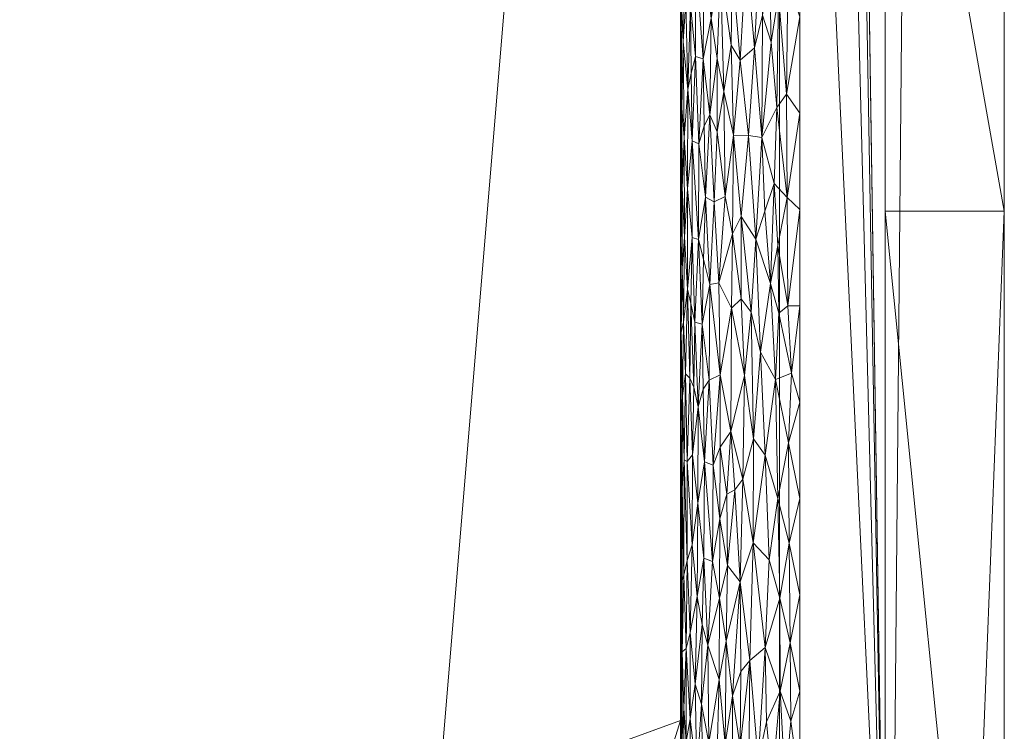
# Model space of a CAD drawing. Header units: millimetres. Extents: x -300 to 300, y 0 to 450.
# Tile 183 of 256: x 283 to 300, y 26 to 38. Entities that reach past the tile are written whole.
import ezdxf

# ---------------------------------------------------------------- set-up
doc = ezdxf.new("R2010")
doc.units = ezdxf.units.MM
doc.layers.add('A-GENM', color=13, linetype='Continuous')

# ---------------------------------------------------------------- blocks, each defined once
blk = doc.blocks.new('MODEL_CCAS0420-1080410R0 - MODEL_CCAS0420-1080410R0-453240-Preview')
at = {"layer": 'A-GENM', "lineweight": 9}
mesh = blk.add_polyface(dxfattribs=at)
corners = [(-296.159, -20, -110), (-295.657, -15.55, -110), (-294.177, -11.323, -110), (-291.793, -7.531, -110), (-288.625, -4.364, -110), (-284.831, -1.981, -110), (-280.602, -0.502, -110), (-276.147, 0, -110), (276.147, 0, -110), (280.596, -0.501, -110), (284.825, -1.978, -110), (288.619, -4.359, -110), (291.788, -7.525, -110), (294.174, -11.316, -110), (295.656, -15.545, -110), (296.159, -20, -110), (296.159, -426.171, -110), (295.658, -430.617, -110), (294.182, -434.842, -110), (291.802, -438.632, -110), (288.638, -441.797, -110), (284.848, -444.179, -110), (280.622, -445.657, -110), (276.171, -446.159, -110), (-276.171, -446.159, -110), (-280.617, -445.658, -110), (-284.842, -444.182, -110), (-288.632, -441.802, -110), (-291.797, -438.638, -110), (-294.179, -434.848, -110), (-295.657, -430.622, -110), (-296.159, -426.171, -110)]
mesh.append_faces([[corners[k] for k in face] for face in [(15, 12, 13, 14)]], dxfattribs={"vtx0": -1})
mesh.append_faces([[corners[k] for k in face] for face in [(16, 8, 15)]], dxfattribs={"vtx0": -1, "vtx1": -1})
mesh.append_faces([[corners[k] for k in face] for face in [(24, 31, 7, 8)]], dxfattribs={"vtx0": -1, "vtx1": -1, "vtx3": -1})
mesh.append_faces([[corners[k] for k in face] for face in [(31, 24, 25, 30), (18, 21, 22, 17), (17, 22, 23, 16)]], dxfattribs={"vtx0": -1, "vtx2": -1})
mesh.append_faces([[corners[k] for k in face] for face in [(0, 3, 4, 5), (0, 5, 6, 7)]], dxfattribs={"vtx0": -1, "vtx3": -1})
mesh.append_faces([[corners[k] for k in face] for face in [(28, 29, 27)]], dxfattribs={"vtx1": -1})
mesh.append_faces([[corners[k] for k in face] for face in [(25, 26, 30), (11, 12, 15, 10), (9, 10, 15, 8), (31, 0, 7)]], dxfattribs={"vtx1": -1, "vtx2": -1})
mesh.append_faces([[corners[k] for k in face] for face in [(23, 24, 8, 16)]], dxfattribs={"vtx1": -1, "vtx2": -1, "vtx3": -1})
mesh.append_faces([[corners[k] for k in face] for face in [(26, 27, 29, 30)]], dxfattribs={"vtx1": -1, "vtx3": -1})
mesh.append_faces([[corners[k] for k in face] for face in [(19, 20, 21, 18)]], dxfattribs={"vtx2": -1})
mesh.append_faces([[corners[k] for k in face] for face in [(0, 1, 2, 3)]], dxfattribs={"vtx3": -1})
mesh = blk.add_polyface(dxfattribs=at)
corners = [(-279.918, -2), (-292.651, -7.27), (-297.929, -20), (-297.929, -224.97), (-297.929, -429.94), (-292.661, -442.661), (-279.94, -447.929), (0, -447.929), (279.94, -447.929), (292.661, -442.661), (297.929, -429.94), (297.929, -224.97), (297.929, -20), (292.651, -7.27), (279.918, -2), (0, -2), (0, -3.5), (13.257, -3.5), (26.515, -3.5), (39.772, -3.5), (53.029, -3.5), (66.287, -3.5), (79.544, -3.5), (92.801, -3.5), (106.059, -3.5), (119.316, -3.5), (132.573, -3.5), (145.831, -3.5), (159.088, -3.5), (172.345, -3.5), (185.603, -3.5), (198.86, -3.5), (212.117, -3.5), (225.375, -3.5), (238.632, -3.5), (251.889, -3.5), (265.147, -3.5), (278.404, -3.5), (291.028, -7.487), (296.497, -19.511), (296.5, -32.769), (296.5, -46.026), (296.5, -59.283), (296.5, -72.541), (296.5, -85.798), (296.5, -99.055), (296.5, -112.313), (296.5, -125.57), (296.5, -138.827), (296.5, -152.085), (296.5, -165.342), (296.5, -178.599), (296.5, -191.857), (296.5, -205.114), (296.5, -218.371), (296.5, -231.629), (296.5, -244.886), (296.5, -258.143), (296.499, -271.401), (296.499, -284.658), (296.499, -297.915), (296.499, -311.173), (296.499, -324.43), (296.499, -337.687), (296.5, -350.945), (296.5, -364.202), (296.5, -377.459), (296.5, -390.717), (296.5, -403.974), (296.5, -417.231), (296.497, -430.489), (291.028, -442.513), (278.404, -446.5), (265.147, -446.5), (251.889, -446.5), (238.632, -446.5), (225.375, -446.5), (212.117, -446.5), (198.86, -446.5), (185.603, -446.5), (172.345, -446.5), (159.088, -446.5), (145.831, -446.5), (132.573, -446.5), (119.316, -446.5), (106.059, -446.5), (92.801, -446.5), (79.544, -446.5), (66.287, -446.5), (53.029, -446.5), (39.772, -446.5), (26.515, -446.5), (13.257, -446.5), (0, -446.5), (-12.926, -446.5), (-25.852, -446.5), (-38.777, -446.5), (-51.703, -446.5), (-64.629, -446.5), (-77.555, -446.5), (-90.48, -446.5), (-103.406, -446.5), (-116.332, -446.5), (-129.258, -446.5), (-142.183, -446.5), (-155.109, -446.5), (-168.035, -446.5), (-180.961, -446.5), (-193.887, -446.5), (-206.812, -446.5), (-219.738, -446.5), (-232.664, -446.5), (-245.59, -446.5), (-258.515, -446.5), (-271.441, -446.5), (-284.356, -445.968), (-294.544, -438.124), (-296.5, -425.35), (-296.5, -412.424), (-296.5, -399.498), (-296.5, -386.572), (-296.5, -373.646), (-296.5, -360.721), (-296.5, -347.795), (-296.499, -334.869), (-296.499, -321.943), (-296.499, -309.018), (-296.499, -296.092), (-296.499, -283.166), (-296.499, -270.24), (-296.5, -257.315), (-296.5, -244.389), (-296.5, -231.463), (-296.5, -218.537), (-296.5, -205.611), (-296.5, -192.686), (-296.5, -179.76), (-296.5, -166.834), (-296.5, -153.908), (-296.5, -140.983), (-296.5, -128.057), (-296.5, -115.131), (-296.5, -102.205), (-296.5, -89.28), (-296.5, -76.354), (-296.5, -63.428), (-296.5, -50.502), (-296.5, -37.576), (-296.5, -24.651), (-294.544, -11.876), (-284.356, -4.032), (-271.441, -3.5), (-258.515, -3.5), (-245.59, -3.5), (-232.664, -3.5), (-219.738, -3.5), (-206.812, -3.5), (-193.887, -3.5), (-180.961, -3.5), (-168.035, -3.5), (-155.109, -3.5), (-142.183, -3.5), (-129.258, -3.5), (-116.332, -3.5), (-103.406, -3.5), (-90.48, -3.5), (-77.555, -3.5), (-64.629, -3.5), (-51.703, -3.5), (-38.777, -3.5), (-25.852, -3.5), (-12.926, -3.5), (-294.538, -438.129), (-294.547, -438.108)]
mesh.append_faces([[corners[k] for k in face] for face in [(116, 172, 173)]])
mesh.append_faces([[corners[k] for k in face] for face in [(118, 4, 117), (6, 115, 5), (115, 6, 114), (7, 104, 6), (1, 150, 0), (151, 0, 150)]], dxfattribs={"vtx0": -1, "vtx1": -1})
mesh.append_faces([[corners[k] for k in face] for face in [(4, 124, 125), (7, 99, 100), (2, 148, 149), (149, 1, 2), (2, 141, 142), (0, 151, 152), (0, 160, 161, 15), (15, 165, 166), (15, 170, 171), (8, 81, 82, 7), (8, 72, 73), (11, 61, 62, 10), (12, 46, 47, 11), (38, 13, 14, 37), (13, 38, 39, 12)]], dxfattribs={"vtx0": -1, "vtx2": -1})
mesh.append_faces([[corners[k] for k in face] for face in [(4, 118, 119, 120), (4, 120, 121, 122), (3, 128, 129, 130), (3, 130, 131, 132), (3, 138, 139, 140), (0, 154, 155, 156), (0, 156, 157, 158), (15, 161, 162, 163), (15, 163, 164, 165), (8, 73, 74, 75), (7, 86, 87, 88), (7, 83, 84, 85), (10, 68, 69, 70), (11, 55, 56, 57), (14, 28, 29, 30), (14, 32, 33, 34), (15, 19, 20, 21), (12, 44, 45, 46), (11, 49, 50, 51), (11, 47, 48, 49), (12, 39, 40, 41)]], dxfattribs={"vtx0": -1, "vtx3": -1})
mesh.append_faces([[corners[k] for k in face] for face in [(123, 124, 4, 122), (127, 128, 3, 126), (113, 114, 6, 112), (111, 112, 6, 110), (109, 110, 6, 108), (107, 108, 6, 106), (96, 97, 7, 95), (105, 106, 6, 104), (103, 104, 7, 102), (101, 102, 7, 100), (98, 99, 7, 97), (94, 95, 7, 93), (135, 136, 3, 134), (137, 138, 3, 136), (133, 134, 3, 132), (145, 146, 2, 144), (147, 148, 2, 146), (143, 144, 2, 142), (149, 150, 1), (153, 154, 0, 152), (159, 160, 0, 158), (169, 170, 15, 168), (167, 168, 15, 166), (78, 79, 8, 77), (80, 81, 8, 79), (76, 77, 8, 75), (91, 92, 7, 90), (89, 90, 7, 88), (85, 86, 7), (82, 83, 7), (67, 68, 10, 66), (65, 66, 10, 64), (60, 61, 11, 59), (58, 59, 11, 57), (63, 64, 10, 62), (54, 55, 11, 53), (26, 27, 15, 25), (31, 32, 14, 30), (16, 17, 15, 171), (18, 19, 15, 17), (24, 25, 15, 23), (22, 23, 15, 21), (34, 35, 14), (52, 53, 11, 51), (36, 37, 14, 35), (42, 43, 12, 41), (43, 44, 12), (92, 93, 7)]], dxfattribs={"vtx1": -1, "vtx2": -1})
mesh.append_faces([[corners[k] for k in face] for face in [(3, 4, 125, 126), (2, 3, 140, 141), (71, 72, 8, 9), (70, 71, 9, 10), (27, 28, 14, 15)]], dxfattribs={"vtx1": -1, "vtx3": -1})
mesh.append_faces([[corners[k] for k in face] for face in [(4, 173, 117), (115, 172, 5)]], dxfattribs={"vtx2": -1})
mesh = blk.add_polyface(dxfattribs=at)
corners = [(0, -113.079, -5), (74.359, -113.079, -5), (148.718, -113.079, -5), (223.077, -113.079, -5), (294.5, -132.968, -5), (294.499, -81.318, -5), (294.499, -29.667, -5), (258.762, -5.5, -5), (206.609, -5.5, -5), (154.956, -5.5, -5), (103.303, -5.5, -5), (51.652, -5.5, -5), (0, -5.5, -5), (-59.752, -5.5, -5), (-119.504, -5.5, -5), (-179.256, -5.5, -5), (-239.009, -5.5, -5), (-294.499, -25.775, -5), (-289.1, -8.453, -5), (-294.499, -73.214, -5), (-294.5, -132.968, -5), (-275.116, -113.088, -5), (-244.547, -113.079, -5), (-213.979, -113.079, -5), (-183.41, -113.079, -5), (-152.842, -113.079, -5), (-122.274, -113.079, -5), (-91.705, -113.079, -5), (-61.137, -113.079, -5), (-30.568, -113.079, -5), (-119.5, -65, -5), (-114.374, -52.626, -5), (-102, -47.5, -5), (-89.626, -52.626, -5), (-84.5, -65, -5), (-89.626, -77.374, -5), (-102, -82.5, -5), (-114.374, -77.374, -5), (17.5, -65, -5), (12.374, -77.374, -5), (0, -82.5, -5), (-12.374, -77.374, -5), (-17.5, -65, -5), (-12.374, -52.626, -5), (0, -47.5, -5), (12.374, -52.626, -5), (119.5, -65, -5), (114.374, -77.374, -5), (102, -82.5, -5), (89.626, -77.374, -5), (84.5, -65, -5), (89.626, -52.626, -5), (102, -47.5, -5), (114.374, -52.626, -5), (-290.42, -24.284, -5)]
mesh.append_faces([[corners[k] for k in face] for face in [(18, 17, 54)]])
mesh.append_faces([[corners[k] for k in face] for face in [(32, 14, 31), (42, 29, 41), (50, 1, 49), (8, 3, 7), (53, 10, 52)]], dxfattribs={"vtx0": -1, "vtx1": -1})
mesh.append_faces([[corners[k] for k in face] for face in [(13, 34, 42, 43)]], dxfattribs={"vtx0": -1, "vtx1": -1, "vtx3": -1})
mesh.append_faces([[corners[k] for k in face] for face in [(30, 24, 25, 37), (16, 22, 23, 15), (35, 27, 28, 34), (37, 25, 26, 36), (36, 26, 27, 35), (31, 14, 15, 30), (13, 33, 34), (0, 40, 41, 29), (11, 50, 51, 10), (12, 44, 45, 11), (10, 51, 52)]], dxfattribs={"vtx0": -1, "vtx2": -1})
mesh.append_faces([[corners[k] for k in face] for face in [(19, 21, 22, 16), (15, 23, 24, 30), (11, 45, 38, 50)]], dxfattribs={"vtx0": -1, "vtx2": -1, "vtx3": -1})
mesh.append_faces([[corners[k] for k in face] for face in [(20, 21, 19)]], dxfattribs={"vtx1": -1})
mesh.append_faces([[corners[k] for k in face] for face in [(47, 48, 2)]], dxfattribs={"vtx1": -1, "vtx2": -1})
mesh.append_faces([[corners[k] for k in face] for face in [(28, 29, 42, 34), (38, 39, 1, 50), (46, 47, 2, 9)]], dxfattribs={"vtx1": -1, "vtx2": -1, "vtx3": -1})
mesh.append_faces([[corners[k] for k in face] for face in [(13, 14, 32, 33), (12, 13, 43, 44), (39, 40, 0, 1), (48, 49, 1, 2), (2, 3, 8, 9), (53, 46, 9, 10)]], dxfattribs={"vtx1": -1, "vtx3": -1})
mesh.append_faces([[corners[k] for k in face] for face in [(16, 54, 19), (5, 6, 7)]], dxfattribs={"vtx2": -1})
mesh.append_faces([[corners[k] for k in face] for face in [(3, 4, 5, 7)]], dxfattribs={"vtx2": -1, "vtx3": -1})
mesh = blk.add_polyface(dxfattribs=at)
corners = [(-294.5, -116.161, -2), (-294.5, -114.295, -5), (-294.5, -110.115, -2), (-294.499, -25.775, -5), (-291.031, -24.508, -5), (-294.499, -25.461, -2), (-294.5, -31.509, -2), (-294.5, -37.556, -2), (-294.499, -31.705, -5), (-294.5, -61.742, -2), (-294.5, -67.787, -2), (-294.499, -67.284, -5), (-294.499, -61.354, -5), (-284.095, -21.973, -5), (-280.627, -20.706, -5), (-291.997, -14.093, -2), (-287.563, -23.24, -5), (-294.499, -19.412, -2), (-294.499, -49.494, -5), (-294.499, -43.565, -5), (-294.5, -43.602, -2), (-294.5, -49.649, -2), (-273.69, -18.172, -5), (-283.82, -7.137, -2), (-277.159, -19.439, -5), (-294.499, -37.635, -5), (-294.5, -85.928, -2), (-294.499, -84.418, -5), (-294.5, -79.881, -2), (-294.5, -55.697, -2), (-294.499, -55.424, -5), (-294.499, -76.949, -5), (-294.5, -73.834, -2), (-294.5, -104.068, -2), (-294.5, -103.091, -5), (-294.5, -99.357, -5), (-294.499, -73.214, -5), (-294.5, -106.826, -5), (-294.5, -121.764, -5), (-294.5, -118.03, -5), (-294.5, -122.208, -2), (-294.5, -125.499, -5), (-294.5, -110.56, -5), (-294.5, -91.975, -2), (-294.5, -95.622, -5), (-294.499, -91.887, -5), (-294.499, -88.153, -5), (-294.5, -98.021, -2), (-289.496, -8.773, -2), (-294.499, -80.683, -5), (-294.5, -128.254, -2)]
mesh.append_faces([[corners[k] for k in face] for face in [(0, 1, 2), (22, 23, 24), (26, 27, 28), (28, 31, 32), (36, 32, 31), (33, 35, 47), (18, 21, 30), (47, 44, 43), (50, 41, 40)]], dxfattribs={"vtx0": -1, "vtx1": -1})
mesh.append_faces([[corners[k] for k in face] for face in [(3, 5, 6), (4, 17, 5), (25, 7, 20, 19), (29, 12, 30, 21), (33, 34, 35), (37, 33, 2), (48, 14, 24), (7, 25, 8), (12, 29, 9), (0, 39, 1)]], dxfattribs={"vtx0": -1, "vtx2": -1})
mesh.append_faces([[corners[k] for k in face] for face in [(43, 44, 45, 46)]], dxfattribs={"vtx0": -1, "vtx3": -1})
mesh.append_faces([[corners[k] for k in face] for face in [(3, 4, 5), (13, 14, 15, 16), (38, 39, 40, 41), (42, 37, 2, 1), (37, 34, 33), (15, 17, 16), (0, 40, 39), (35, 44, 47), (4, 16, 17), (49, 31, 28, 27)]], dxfattribs={"vtx1": -1, "vtx2": -1})
mesh.append_faces([[corners[k] for k in face] for face in [(6, 7, 8, 3), (9, 10, 11, 12), (18, 19, 20, 21), (36, 11, 10, 32), (26, 43, 46, 27)]], dxfattribs={"vtx1": -1, "vtx3": -1})
mesh = blk.add_polyface(dxfattribs=at)
corners = [(-299.928, -20, -2.07), (-298.043, -20, -56.035), (-296.159, -20, -110), (-296.159, -426.171, -110), (-298.043, -428.055, -56.035), (-299.928, -429.94, -2.07), (-299.928, -224.97, -2.07)]
mesh.append_faces([[corners[k] for k in face] for face in [(6, 1, 2, 3)]], dxfattribs={"vtx0": -1, "vtx3": -1})
mesh.append_faces([[corners[k] for k in face] for face in [(3, 4, 6)]], dxfattribs={"vtx1": -1, "vtx2": -1})
mesh.append_faces([[corners[k] for k in face] for face in [(4, 5, 6), (6, 0, 1)]], dxfattribs={"vtx2": -1})
mesh = blk.add_polyface(dxfattribs=at)
corners = [(-299.928, -20, -2.07), (-299.928, -224.97, -2.07), (-299.928, -429.94, -2.07), (-299.368, -429.94, -0.611), (-297.929, -429.94), (-297.929, -224.97), (-297.929, -20), (-299.368, -20, -0.611), (-299.928, -315.406, -2.07), (-297.929, -327.455), (-297.929, -372.673), (-297.929, -276.212), (-299.928, -372.673, -2.07), (-299.928, -344.039, -2.07), (-299.928, -270.188, -2.07), (-299.928, -329.722, -2.07), (-299.928, -134.534, -2.07), (-297.929, -122.485), (-297.929, -173.727), (-297.929, -199.349), (-299.928, -77.267, -2.07), (-299.928, -179.752, -2.07), (-299.928, -105.901, -2.07), (-297.929, -71.242), (-297.929, -96.864), (-297.929, -401.306), (-299.928, -401.306, -2.07), (-299.928, -386.99, -2.07), (-299.928, -48.634, -2.07), (-297.929, -45.621), (-297.929, -58.432), (-297.929, -415.623), (-299.928, -34.317, -2.07), (-299.928, -415.623, -2.07), (-297.929, -34.317), (-299.928, -247.579, -2.07), (-297.929, -250.591), (-297.929, -263.402), (-297.929, -301.834), (-297.929, -148.106), (-299.928, -292.797, -2.07), (-299.928, -157.143, -2.07), (-297.929, -350.064), (-299.928, -202.361, -2.07), (-297.929, -212.159), (-299.928, -191.057, -2.07), (-299.928, -120.217, -2.07), (-299.928, -91.584, -2.07), (-297.929, -386.99), (-299.928, -62.95, -2.07), (-297.929, -237.781), (-297.929, -314.644), (-297.929, -135.296), (-297.929, -289.023), (-297.929, -160.917), (-299.928, -358.356, -2.07), (-297.929, -186.538), (-297.929, -109.674), (-297.929, -84.053)]
mesh.append_faces([[corners[k] for k in face] for face in [(35, 50, 1), (45, 56, 21), (41, 39, 16)]], dxfattribs={"vtx0": -1, "vtx1": -1})
mesh.append_faces([[corners[k] for k in face] for face in [(31, 33, 3), (32, 34, 7)]], dxfattribs={"vtx0": -1, "vtx1": -1, "vtx2": -1})
mesh.append_faces([[corners[k] for k in face] for face in [(18, 41, 21, 56), (14, 11, 37, 35), (28, 30, 29, 32), (32, 29, 34), (40, 53, 11, 14), (30, 28, 49)]], dxfattribs={"vtx0": -1, "vtx2": -1})
mesh.append_faces([[corners[k] for k in face] for face in [(16, 39, 52, 17), (9, 8, 15, 13), (1, 50, 5, 44), (35, 37, 36, 50)]], dxfattribs={"vtx0": -1, "vtx3": -1})
mesh.append_faces([[corners[k] for k in face] for face in [(54, 39, 41, 18), (51, 38, 8, 9)]], dxfattribs={"vtx1": -1, "vtx2": -1})
mesh.append_faces([[corners[k] for k in face] for face in [(47, 22, 24, 58), (10, 42, 55, 12), (43, 1, 44, 19), (46, 16, 17, 57), (22, 46, 57, 24), (20, 47, 58, 23), (49, 20, 23, 30), (27, 26, 25, 48), (12, 27, 48, 10), (26, 33, 31, 25), (40, 8, 38, 53), (42, 9, 13, 55), (45, 43, 19, 56)]], dxfattribs={"vtx1": -1, "vtx3": -1})
mesh.append_faces([[corners[k] for k in face] for face in [(34, 6, 7), (3, 4, 31), (33, 2, 3), (7, 0, 32)]], dxfattribs={"vtx2": -1})
mesh = blk.add_polyface(dxfattribs=at)
corners = [(-295.802, -25.089, -0.133), (-295.916, -26.995, -0.093), (-295.662, -26.777, -0.191), (-295.109, -25.041, -0.563), (-295.246, -25.374, -0.444), (-295.144, -26.461, -0.53), (-294.884, -24.189, -0.822), (-294.852, -26.044, -0.866), (-294.773, -24.86, -0.992), (-294.554, -24.74, -1.538), (-294.595, -25.421, -1.391), (-294.555, -25.977, -1.532), (-296.5, -26.266), (-296.35, -25.761, -0.007), (-296.5, -24.651), (-294.974, -25.4, -0.707), (-295.03, -23.837, -0.643), (-295.366, -24.491, -0.357), (-295.367, -26.189, -0.356), (-294.59, -26.983, -1.407), (-294.661, -25.799, -1.214), (-294.506, -26.153, -1.837), (-294.499, -26.938, -2), (-294.499, -26.176, -2), (-294.499, -25.414, -2), (-294.505, -24.637, -1.851), (-294.526, -25.502, -1.678), (-294.527, -26.927, -1.673), (-296.036, -24.743, -0.06), (-296.251, -24.707, -0.018), (-296.169, -26.266, -0.031), (-295.939, -25.748, -0.086), (-294.955, -27.034, -0.73), (-295.498, -25.334, -0.275), (-295.642, -24.751, -0.2), (-295.509, -26.596, -0.269), (-294.741, -26.38, -1.048), (-294.673, -23.923, -1.186), (-294.499, -23.891, -2), (-294.525, -24.078, -1.686), (-294.595, -24.081, -1.389), (-295.266, -27.105, -0.428), (-295.219, -24.053, -0.466), (-295.516, -23.939, -0.265)]
mesh.append_faces([[corners[k] for k in face] for face in [(12, 13, 14), (38, 25, 24)]], dxfattribs={"vtx0": -1, "vtx1": -1})
mesh.append_faces([[corners[k] for k in face] for face in [(0, 1, 2), (3, 4, 5), (6, 7, 8), (9, 10, 11), (3, 15, 16), (4, 17, 18), (19, 10, 20), (7, 6, 15), (21, 24, 25), (21, 26, 27), (28, 29, 30), (0, 28, 31), (32, 7, 15), (5, 32, 15), (2, 33, 34), (33, 35, 18), (11, 27, 26), (8, 7, 36), (20, 8, 36), (10, 37, 20), (8, 20, 37), (31, 30, 1), (13, 30, 29), (33, 18, 17), (26, 21, 25), (26, 25, 39), (9, 26, 39), (26, 9, 11), (40, 10, 9), (10, 19, 11), (5, 4, 41), (4, 3, 42), (5, 15, 3), (17, 4, 42), (4, 18, 41), (34, 33, 43), (35, 33, 2), (2, 34, 0), (14, 13, 29), (30, 31, 28), (1, 0, 31)]], dxfattribs={"vtx0": -1, "vtx1": -1, "vtx2": -1})
mesh.append_faces([[corners[k] for k in face] for face in [(21, 22, 23, 24)]], dxfattribs={"vtx0": -1, "vtx3": -1})
mesh = blk.add_polyface(dxfattribs=at)
corners = [(-294.889, -28.497, -0.814), (-294.955, -27.034, -0.73), (-295.034, -28.44, -0.639), (-294.662, -27.25, -1.211), (-294.778, -27.853, -0.982), (-294.693, -28.722, -1.143), (-294.506, -27.655, -1.838), (-294.506, -26.153, -1.837), (-294.527, -26.927, -1.673), (-295.144, -26.461, -0.53), (-295.152, -27.824, -0.523), (-295.156, -29.153, -0.519), (-295.283, -28.373, -0.416), (-296.336, -27.074, -0.008), (-296.164, -27.824, -0.032), (-296.169, -26.266, -0.031), (-295.916, -26.995, -0.093), (-296.322, -28.749, -0.009), (-294.741, -26.38, -1.048), (-294.552, -28.213, -1.544), (-294.59, -26.983, -1.407), (-294.786, -29.419, -0.97), (-294.86, -27.383, -0.856), (-295.266, -27.105, -0.428), (-294.852, -26.044, -0.866), (-294.612, -28.455, -1.338), (-294.661, -25.799, -1.214), (-294.499, -28.462, -2), (-294.506, -29.029, -1.846), (-296.5, -26.266), (-296.35, -25.761, -0.007), (-296.5, -27.882), (-295.982, -28.469, -0.074), (-295.662, -26.777, -0.191), (-295.715, -28.752, -0.167), (-295.499, -28.097, -0.275), (-294.523, -28.123, -1.698), (-294.499, -26.938, -2), (-294.555, -25.977, -1.532), (-295.367, -26.189, -0.356), (-295.509, -26.596, -0.269)]
mesh.append_faces([[corners[k] for k in face] for face in [(31, 13, 29)]], dxfattribs={"vtx0": -1, "vtx1": -1})
mesh.append_faces([[corners[k] for k in face] for face in [(0, 1, 2), (3, 4, 5), (6, 7, 8), (9, 10, 1), (11, 10, 12), (13, 14, 15), (16, 15, 14), (17, 14, 13), (18, 4, 3), (19, 8, 20), (21, 4, 0), (0, 4, 22), (23, 12, 10), (18, 24, 22), (5, 25, 3), (20, 3, 25), (3, 20, 26), (19, 20, 25), (27, 6, 28), (22, 1, 0), (18, 3, 26), (29, 13, 30), (13, 31, 17), (14, 32, 16), (33, 16, 34), (35, 33, 34), (34, 16, 32), (35, 12, 23), (36, 6, 8), (8, 19, 36), (37, 7, 6), (8, 38, 20), (36, 28, 6), (10, 11, 2), (1, 10, 2), (9, 23, 10), (35, 23, 39), (33, 35, 40), (35, 39, 40), (15, 30, 13), (18, 22, 4), (24, 1, 22)]], dxfattribs={"vtx0": -1, "vtx1": -1, "vtx2": -1})
mesh.append_faces([[corners[k] for k in face] for face in [(27, 37, 6)]], dxfattribs={"vtx1": -1, "vtx2": -1})
mesh = blk.add_polyface(dxfattribs=at)
corners = [(-295.34, -30.623, -0.374), (-295.408, -29.64, -0.33), (-295.542, -29.819, -0.251), (-294.9, -30.111, -0.799), (-295.047, -30.054, -0.625), (-294.976, -31.483, -0.705), (-294.701, -30.229, -1.127), (-294.611, -30.12, -1.342), (-294.693, -28.722, -1.143), (-294.506, -29.029, -1.846), (-294.5, -29.985, -2), (-294.499, -28.462, -2), (-296.31, -30.429, -0.01), (-296.132, -29.498, -0.038), (-296.322, -28.749, -0.009), (-294.557, -30.144, -1.523), (-294.552, -28.213, -1.544), (-294.612, -28.455, -1.338), (-295.715, -28.752, -0.167), (-295.982, -28.469, -0.074), (-295.918, -30.225, -0.093), (-294.507, -30.745, -1.834), (-294.523, -29.672, -1.694), (-294.889, -28.497, -0.814), (-295.034, -28.44, -0.639), (-294.795, -31.037, -0.954), (-294.786, -29.419, -0.97), (-295.156, -29.153, -0.519), (-295.165, -30.36, -0.511), (-295.277, -29.567, -0.42), (-294.778, -27.853, -0.982), (-296.5, -29.498), (-296.5, -31.114), (-296.164, -27.824, -0.032), (-296.092, -31.491, -0.046), (-296.5, -27.882), (-295.499, -28.097, -0.275), (-295.72, -30.5, -0.166), (-294.532, -31.221, -1.641), (-294.579, -31.587, -1.442), (-295.283, -28.373, -0.416), (-294.523, -28.123, -1.698)]
mesh.append_faces([[corners[k] for k in face] for face in [(0, 1, 2), (3, 4, 5), (6, 7, 8), (12, 13, 14), (15, 16, 17), (18, 19, 20), (21, 9, 22), (23, 24, 3), (25, 26, 3), (23, 3, 26), (4, 3, 24), (27, 4, 24), (27, 28, 4), (0, 29, 1), (7, 17, 8), (8, 30, 26), (8, 26, 6), (15, 17, 7), (25, 6, 26), (31, 12, 14), (14, 13, 33), (19, 33, 13), (13, 12, 34), (20, 19, 13), (34, 20, 13), (36, 18, 2), (37, 18, 20), (18, 37, 2), (10, 9, 21), (38, 21, 22), (22, 15, 38), (16, 15, 22), (39, 15, 7), (29, 27, 40), (29, 28, 27), (40, 36, 1), (28, 29, 0), (40, 1, 29), (36, 2, 1), (16, 22, 41), (9, 41, 22)]], dxfattribs={"vtx0": -1, "vtx1": -1, "vtx2": -1})
mesh.append_faces([[corners[k] for k in face] for face in [(9, 10, 11), (12, 31, 32), (14, 35, 31)]], dxfattribs={"vtx0": -1, "vtx2": -1})
mesh = blk.add_polyface(dxfattribs=at)
corners = [(-294.795, -31.037, -0.954), (-294.879, -31.33, -0.828), (-294.86, -32.423, -0.854), (-294.9, -30.111, -0.799), (-294.976, -31.483, -0.705), (-296.36, -31.599, -0.006), (-296.31, -30.429, -0.01), (-296.5, -31.114), (-294.721, -31.362, -1.086), (-294.673, -32.77, -1.187), (-294.656, -31.515, -1.226), (-295.72, -30.5, -0.166), (-295.573, -31.559, -0.234), (-295.542, -29.819, -0.251), (-295.161, -31.569, -0.515), (-295.047, -30.054, -0.625), (-295.918, -30.225, -0.093), (-296.092, -31.491, -0.046), (-295.841, -31.949, -0.119), (-294.5, -29.985, -2), (-294.507, -30.745, -1.834), (-294.5, -31.509, -2), (-294.616, -33.011, -1.329), (-294.579, -31.587, -1.442), (-294.611, -30.12, -1.342), (-294.701, -30.229, -1.127), (-294.74, -32.456, -1.05), (-294.987, -33.084, -0.692), (-295.165, -30.36, -0.511), (-295.352, -32.688, -0.366), (-295.34, -30.623, -0.374), (-294.532, -31.221, -1.641), (-294.557, -30.144, -1.523), (-296.5, -32.729), (-296.297, -32.729, -0.012), (-296.008, -33.105, -0.067), (-295.68, -32.624, -0.183), (-294.506, -32.28, -1.837), (-294.546, -32.454, -1.573), (-294.5, -33.021, -2), (-296.146, -32.607, -0.035), (-295.514, -32.848, -0.266)]
mesh.append_faces([[corners[k] for k in face] for face in [(19, 20, 21), (33, 5, 7)]], dxfattribs={"vtx0": -1, "vtx1": -1})
mesh.append_faces([[corners[k] for k in face] for face in [(0, 1, 2), (3, 4, 1), (5, 6, 7), (8, 9, 10), (11, 12, 13), (14, 4, 15), (16, 17, 18), (22, 23, 10), (24, 10, 23), (25, 0, 8), (0, 2, 26), (27, 2, 4), (8, 0, 26), (15, 28, 14), (29, 14, 30), (12, 29, 30), (23, 31, 32), (14, 27, 4), (24, 25, 10), (5, 33, 34), (17, 35, 18), (17, 6, 5), (36, 11, 18), (30, 13, 12), (18, 11, 16), (37, 21, 20), (23, 38, 31), (31, 38, 37), (31, 37, 20), (40, 35, 17), (30, 14, 28), (38, 23, 22), (9, 8, 26), (25, 8, 10), (3, 1, 0), (4, 2, 1), (29, 12, 41), (41, 12, 36), (11, 36, 12), (5, 40, 17), (5, 34, 40)]], dxfattribs={"vtx0": -1, "vtx1": -1, "vtx2": -1})
mesh.append_faces([[corners[k] for k in face] for face in [(39, 21, 37)]], dxfattribs={"vtx1": -1, "vtx2": -1})
mesh = blk.add_polyface(dxfattribs=at)
corners = [(-294.914, -34.551, -0.781), (-294.881, -33.51, -0.826), (-294.987, -33.084, -0.692), (-294.691, -33.875, -1.147), (-294.798, -33.841, -0.95), (-294.694, -35.498, -1.141), (-294.673, -32.77, -1.187), (-294.74, -32.456, -1.05), (-295.063, -34.474, -0.608), (-295.139, -33.112, -0.535), (-295.371, -33.935, -0.354), (-295.514, -32.848, -0.266), (-295.515, -34.226, -0.265), (-294.506, -35.156, -1.848), (-294.5, -34.532, -2), (-294.505, -33.776, -1.862), (-294.506, -32.28, -1.837), (-294.523, -33.359, -1.7), (-294.616, -33.011, -1.329), (-294.562, -33.881, -1.504), (-294.546, -32.454, -1.573), (-295.248, -34.565, -0.443), (-294.617, -34.69, -1.324), (-294.86, -32.423, -0.854), (-295.161, -31.569, -0.515), (-295.759, -33.845, -0.149), (-295.68, -32.624, -0.183), (-295.352, -32.688, -0.366), (-294.524, -34.708, -1.688), (-296.008, -33.105, -0.067), (-296.129, -33.741, -0.038), (-296.069, -34.782, -0.052), (-294.5, -33.021, -2), (-295.841, -31.949, -0.119), (-295.913, -34.316, -0.094), (-294.656, -31.515, -1.226), (-296.146, -32.607, -0.035), (-296.297, -32.729, -0.012), (-296.5, -34.345), (-296.287, -34.547, -0.013), (-296.5, -32.729)]
mesh.append_faces([[corners[k] for k in face] for face in [(32, 15, 14)]], dxfattribs={"vtx0": -1, "vtx1": -1})
mesh.append_faces([[corners[k] for k in face] for face in [(0, 1, 2), (3, 4, 5), (3, 6, 7), (8, 2, 9), (10, 11, 12), (13, 14, 15), (15, 16, 17), (18, 19, 20), (9, 21, 8), (18, 3, 22), (3, 7, 4), (19, 18, 22), (23, 4, 7), (1, 0, 4), (24, 9, 2), (25, 12, 26), (0, 2, 8), (19, 17, 20), (24, 27, 9), (27, 10, 9), (10, 27, 11), (19, 28, 17), (29, 30, 31), (16, 15, 32), (28, 13, 15), (28, 15, 17), (26, 12, 11), (29, 25, 33), (29, 31, 34), (16, 20, 17), (3, 18, 6), (35, 6, 18), (4, 23, 1), (2, 1, 23), (33, 25, 26), (9, 10, 21), (30, 29, 36), (37, 38, 39), (29, 34, 25), (30, 37, 39), (37, 30, 36), (39, 31, 30)]], dxfattribs={"vtx0": -1, "vtx1": -1, "vtx2": -1})
mesh.append_faces([[corners[k] for k in face] for face in [(37, 40, 38)]], dxfattribs={"vtx0": -1, "vtx2": -1})
mesh = blk.add_polyface(dxfattribs=at)
corners = [(-294.524, -34.708, -1.688), (-294.562, -33.881, -1.504), (-294.561, -35.551, -1.51), (-294.875, -36.87, -0.834), (-294.893, -35.747, -0.809), (-294.992, -35.931, -0.685), (-295.113, -35.647, -0.559), (-295.11, -36.879, -0.561), (-294.619, -36.358, -1.321), (-294.694, -35.498, -1.141), (-294.677, -36.633, -1.177), (-294.798, -33.841, -0.95), (-294.805, -35.447, -0.938), (-294.505, -36.339, -1.859), (-294.506, -35.156, -1.848), (-294.52, -36.044, -1.715), (-295.226, -36.327, -0.46), (-295.248, -34.565, -0.443), (-295.385, -35.591, -0.344), (-295.515, -34.226, -0.265), (-295.759, -33.845, -0.149), (-295.636, -35.589, -0.203), (-295.5, -36.849, -0.274), (-294.617, -34.69, -1.324), (-294.542, -37.161, -1.589), (-294.691, -33.875, -1.147), (-294.749, -36.912, -1.033), (-294.914, -34.551, -0.781), (-295.063, -34.474, -0.608), (-296.287, -34.547, -0.013), (-296.5, -35.961), (-296.277, -36.277, -0.014), (-296.112, -36.057, -0.042), (-295.371, -33.935, -0.354), (-294.5, -36.044, -2), (-294.5, -34.532, -2), (-295.861, -35.552, -0.111), (-295.738, -37.057, -0.158), (-295.913, -34.316, -0.094), (-296.069, -34.782, -0.052), (-295.347, -37.104, -0.37), (-296.017, -37.15, -0.064), (-296.5, -34.345)]
mesh.append_faces([[corners[k] for k in face] for face in [(30, 29, 42)]], dxfattribs={"vtx0": -1, "vtx1": -1})
mesh.append_faces([[corners[k] for k in face] for face in [(0, 1, 2), (3, 4, 5), (6, 7, 5), (8, 9, 10), (11, 12, 9), (13, 14, 15), (16, 17, 18), (19, 20, 21), (22, 18, 21), (8, 2, 23), (24, 2, 8), (9, 8, 23), (0, 15, 14), (25, 9, 23), (9, 12, 26), (27, 5, 4), (27, 12, 11), (27, 28, 5), (6, 5, 28), (2, 1, 23), (17, 16, 6), (29, 30, 31), (32, 29, 31), (2, 24, 15), (33, 18, 17), (21, 18, 19), (13, 34, 14), (2, 15, 0), (36, 37, 21), (36, 38, 39), (20, 36, 21), (36, 39, 32), (18, 40, 16), (26, 10, 9), (17, 6, 28), (7, 6, 16), (3, 12, 4), (27, 4, 12), (18, 33, 19), (36, 32, 41), (29, 32, 39), (36, 20, 38)]], dxfattribs={"vtx0": -1, "vtx1": -1, "vtx2": -1})
mesh.append_faces([[corners[k] for k in face] for face in [(34, 35, 14)]], dxfattribs={"vtx1": -1, "vtx2": -1})
mesh = blk.add_polyface(dxfattribs=at)
corners = [(-294.875, -36.87, -0.834), (-294.891, -38.501, -0.812), (-294.751, -38.561, -1.029), (-296.277, -36.277, -0.014), (-296.299, -38.172, -0.012), (-296.142, -37.945, -0.036), (-294.586, -37.835, -1.419), (-294.663, -37.776, -1.209), (-294.589, -39.489, -1.41), (-295.596, -38.62, -0.223), (-295.5, -36.849, -0.274), (-295.738, -37.057, -0.158), (-294.749, -36.912, -1.033), (-294.677, -36.633, -1.177), (-295.636, -35.589, -0.203), (-296.017, -37.15, -0.064), (-295.988, -38.422, -0.072), (-294.52, -36.044, -1.715), (-294.511, -37.774, -1.79), (-294.505, -36.339, -1.859), (-294.619, -36.358, -1.321), (-295.366, -38.42, -0.357), (-295.829, -38.781, -0.123), (-295.347, -37.104, -0.37), (-295.168, -38.374, -0.509), (-295.226, -36.327, -0.46), (-294.5, -39.067, -2), (-294.5, -37.555, -2), (-295.874, -37.605, -0.107), (-295.861, -35.552, -0.111), (-296.112, -36.057, -0.042), (-294.54, -38.649, -1.603), (-294.542, -37.161, -1.589), (-294.805, -35.447, -0.938), (-295.01, -37.555, -0.665), (-295.013, -39.038, -0.661), (-294.992, -35.931, -0.685), (-295.385, -35.591, -0.344), (-295.11, -36.879, -0.561), (-296.121, -39.192, -0.04), (-296.5, -37.576), (-296.5, -39.192), (-294.5, -36.044, -2), (-296.5, -35.961)]
mesh.append_faces([[corners[k] for k in face] for face in [(41, 4, 40), (42, 19, 27)]], dxfattribs={"vtx0": -1, "vtx1": -1})
mesh.append_faces([[corners[k] for k in face] for face in [(0, 1, 2), (3, 4, 5), (6, 7, 8), (9, 10, 11), (12, 7, 13), (14, 11, 10), (15, 5, 16), (17, 18, 19), (6, 20, 7), (10, 9, 21), (9, 11, 22), (23, 10, 21), (23, 24, 25), (16, 28, 15), (15, 28, 29), (30, 3, 5), (31, 32, 6), (32, 20, 6), (0, 12, 33), (2, 7, 12), (1, 0, 34), (0, 2, 12), (35, 1, 34), (0, 36, 34), (37, 10, 23), (18, 32, 31), (24, 34, 38), (32, 18, 17), (5, 4, 39), (3, 40, 4), (24, 35, 34), (27, 19, 18), (24, 23, 21), (28, 22, 11), (22, 28, 16), (29, 28, 11), (7, 20, 13), (24, 38, 25), (36, 38, 34), (5, 15, 30)]], dxfattribs={"vtx0": -1, "vtx1": -1, "vtx2": -1})
mesh.append_faces([[corners[k] for k in face] for face in [(18, 26, 27)]], dxfattribs={"vtx0": -1, "vtx2": -1})
mesh.append_faces([[corners[k] for k in face] for face in [(43, 40, 3)]], dxfattribs={"vtx1": -1, "vtx2": -1})

msp = doc.modelspace()

# ---------------------------------------------------------------- block references
at = {"layer": 'A-GENM', "lineweight": 9, "rotation": 180}
msp.add_blockref('MODEL_CCAS0420-1080410R0 - MODEL_CCAS0420-1080410R0-453240-Preview', (0, 0, 850), dxfattribs=at)

doc.saveas('drawing.dxf')
